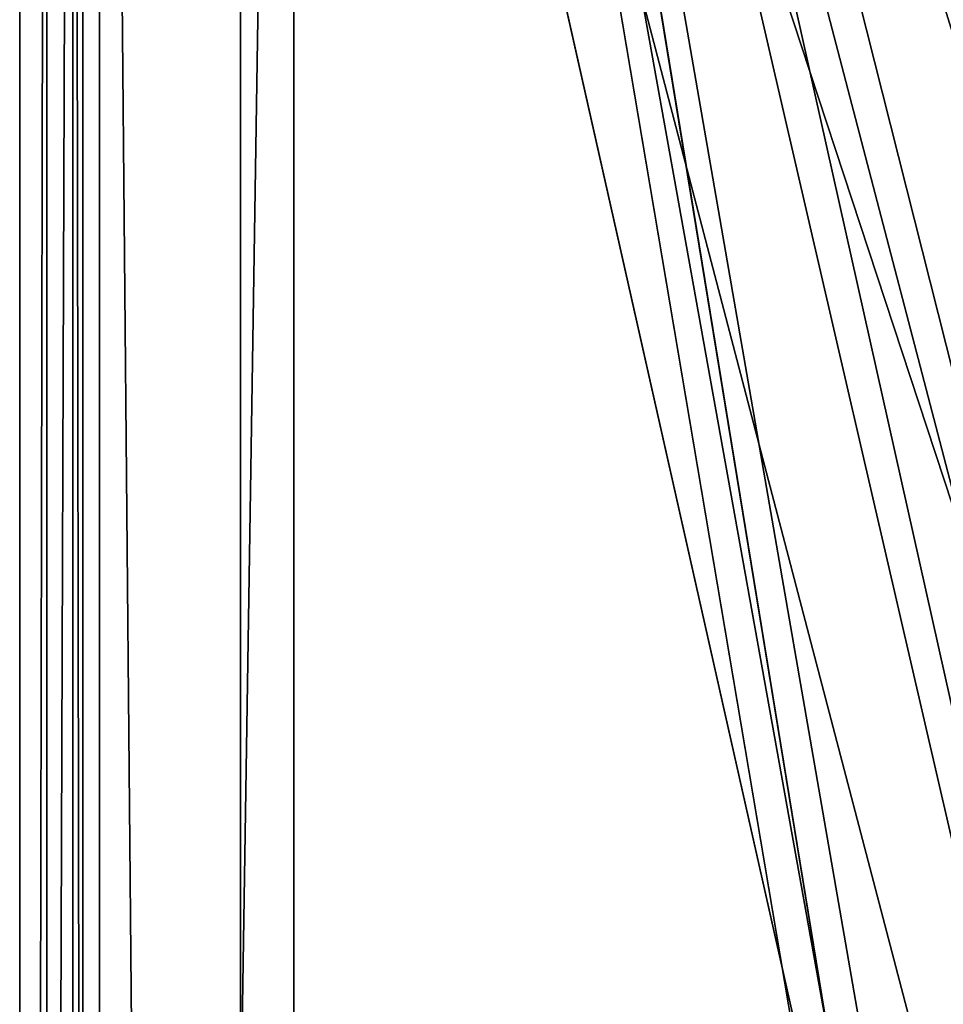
# Model space of a CAD drawing. Header units: metres. Extents: x 0 to 903, y -903 to 0.
# Tile 47 of 253: x 0 to 52, y -203 to -148. Entities that reach past the tile are written whole.
import ezdxf

# ---------------------------------------------------------------- set-up
doc = ezdxf.new("R2010")
doc.units = ezdxf.units.M

msp = doc.modelspace()

# ---------------------------------------------------------------- linework, layer by layer
at = {"layer": 'top'}
for points in [[(3.567204, -885.9776, 2063.059814), (51.564125, -239.308899, 2063.059814), (3.563107, -25.973949, 2063.059814)], [(51.564125, -239.308899, 2063.059814), (53.093189, -215.251648, 2063.059814), (3.563107, -25.973949, 2063.059814)], [(3.563107, -25.973949, 2063.059814), (53.093189, -215.251648, 2063.059814), (57.815437, -190.971451, 2063.059814)], [(57.815437, -190.971451, 2063.059814), (65.81826, -167.104141, 2063.059814), (3.563107, -25.973949, 2063.059814)], [(65.81826, -167.104141, 2063.059814), (77.018692, -144.309021, 2063.059814), (3.563107, -25.973949, 2063.059814)], [(57.815437, -190.971451, 163.059692), (53.093189, -215.251648, 163.059692), (3.563107, -25.973949, 163.059692)], [(53.093189, -215.251648, 163.059692), (51.564125, -239.308899, 163.059692), (3.563107, -25.973949, 163.059692)], [(3.563107, -25.973949, 163.059692), (51.564125, -239.308899, 163.059692), (3.567204, -885.977478, 163.059692)], [(77.018692, -144.309021, 163.059692), (65.81826, -167.104141, 163.059692), (3.563107, -25.973949, 163.059692)], [(3.563107, -25.973949, 163.059692), (65.81826, -167.104141, 163.059692), (57.815437, -190.971451, 163.059692)], [(3.567204, -885.977478, 163.059692), (3.567204, -885.977478, 176.059662), (3.563107, -25.973949, 163.059692)], [(3.567204, -885.977478, 176.059662), (3.563107, -25.973949, 176.059692), (3.563107, -25.973949, 163.059692)], [(3.567204, -885.9776, 2050.059814), (3.563107, -25.973949, 2050.059814), (3.567204, -885.977478, 176.059662)], [(3.567204, -885.977478, 176.059662), (3.563107, -25.973949, 2050.059814), (3.563107, -25.973949, 176.059692)], [(3.567204, -885.9776, 2063.059814), (3.563107, -25.973949, 2063.059814), (3.567204, -885.9776, 2050.059814)], [(3.563107, -25.973949, 2063.059814), (3.563107, -25.973949, 2050.059814), (3.567204, -885.9776, 2050.059814)]]:
    msp.add_3dface(points, dxfattribs=at)
at = {"layer": 'top0123413'}
for points in [[(0, 0), (0, -902.534607), (1.527202, -1.527202, 175)], [(3.000114, -3.000114), (0, -902.534607), (0, 0)], [(0, -902.534607), (1.527202, -901.007446, 175), (1.527202, -1.527202, 175)], [(1.527202, -1.527202, 175), (1.527202, -901.007446, 175), (15.461334, -20.418251, 175)], [(3.000114, -3.000114), (3.000114, -899.534485), (0, -902.534607)], [(3.000114, -899.534485), (3.000114, -3.000114), (4.501135, -898.033508, 172)], [(3.000114, -3.000114), (4.501135, -4.501135, 172), (4.501135, -898.033508, 172)], [(4.501135, -898.033508, 172), (4.501135, -4.501135, 172), (12.461334, -882.113098, 172)], [(12.461334, -882.113098, 172), (4.501135, -4.501135, 172), (12.461334, -20.418251, 172)], [(15.461334, -20.418251, 175), (1.527202, -901.007446, 175), (15.461334, -882.113098, 175)], [(54.689827, -203.153397, 160.059708), (50.608929, -232.939377, 160.059708), (12.461334, -20.418251, 160.059708)], [(50.608929, -232.939377, 160.059708), (50.278126, -244.304382, 160.059708), (12.461334, -20.418251, 160.059708)], [(12.461334, -20.418251, 160.059708), (50.278126, -244.304382, 160.059708), (12.461334, -882.113098, 160.059708)], [(79.44088, -141.995377, 160.059708), (73.836693, -151.633652, 160.059708), (12.461334, -20.418251, 160.059708)], [(12.461334, -20.418251, 160.059708), (73.836693, -151.633652, 160.059708), (61.908504, -178.131668, 160.059708)], [(61.908504, -178.131668, 160.059708), (57.343765, -192.412094, 160.059708), (12.461334, -20.418251, 160.059708)], [(57.343765, -192.412094, 160.059708), (54.689827, -203.153397, 160.059708), (12.461334, -20.418251, 160.059708)], [(12.461334, -20.418251, 172), (12.461334, -20.418251, 160.059708), (12.461334, -882.113098, 172)], [(12.461334, -20.418251, 160.059708), (12.461334, -882.113098, 160.059708), (12.461334, -882.113098, 172)], [(15.461334, -882.113098, 163.059708), (52.007832, -244.304382, 163.059708), (15.461334, -20.418251, 163.059708)], [(52.007832, -244.304382, 163.059708), (52.338036, -233.040329, 163.059708), (15.461334, -20.418251, 163.059708)], [(15.461334, -20.418251, 163.059708), (52.338036, -233.040329, 163.059708), (56.382381, -203.521179, 163.059708)], [(56.382381, -203.521179, 163.059708), (59.012741, -192.875259, 163.059708), (15.461334, -20.418251, 163.059708)], [(59.012741, -192.875259, 163.059708), (63.536961, -178.72168, 163.059708), (15.461334, -20.418251, 163.059708)], [(15.461334, -20.418251, 163.059708), (63.536961, -178.72168, 163.059708), (75.358315, -152.461105, 163.059708)], [(75.358315, -152.461105, 163.059708), (80.912735, -142.908432, 163.059708), (15.461334, -20.418251, 163.059708)], [(15.461334, -882.113098, 175), (15.461334, -882.113098, 163.059708), (15.461334, -20.418251, 175)], [(15.461334, -882.113098, 163.059708), (15.461334, -20.418251, 163.059708), (15.461334, -20.418251, 175)], [(54.689827, -203.153397, 160.059708), (77.538223, -213.604507, 117.693382), (50.608929, -232.939377, 160.059708)]]:
    msp.add_3dface(points, dxfattribs=at)

doc.saveas('drawing.dxf')
